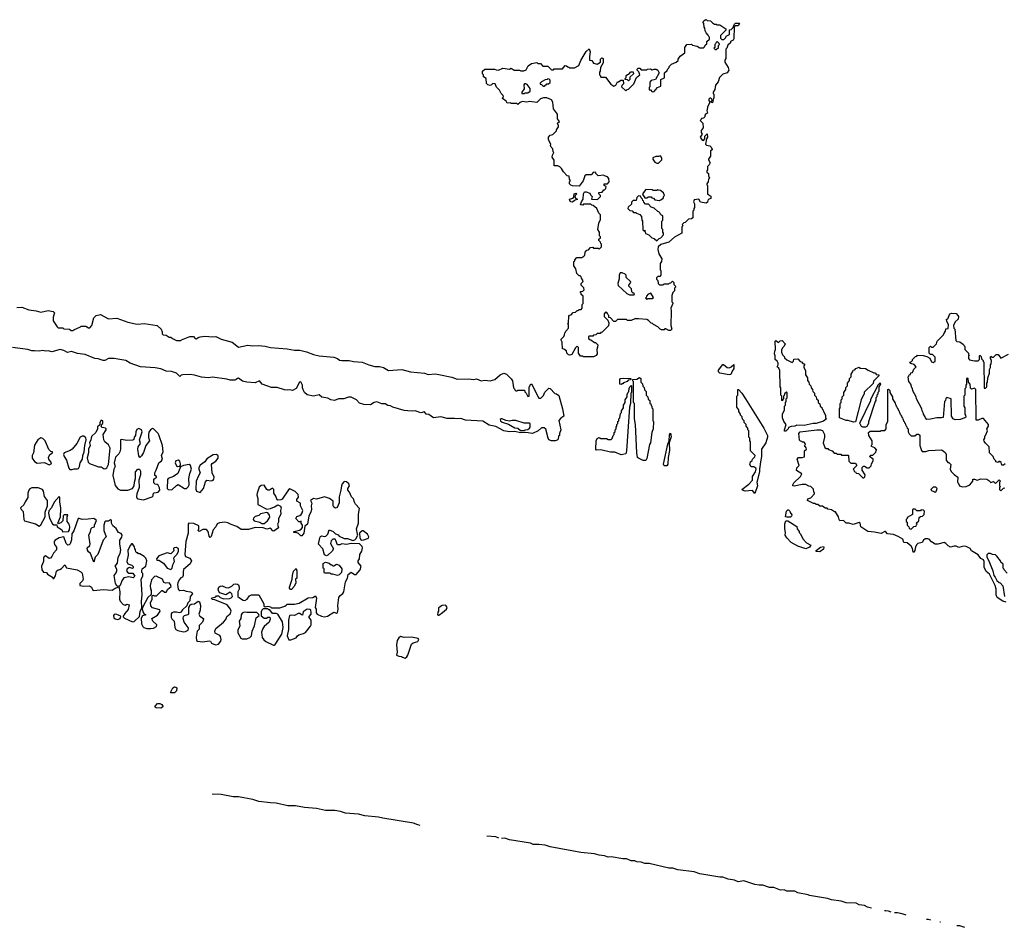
# Model space of a CAD drawing. Extents: x 2106670 to 2323771, y 35271 to 224896.
# Tile 175 of 256: x 2264593 to 2275352, y 58109 to 68028. Entities that reach past the tile are written whole.
import ezdxf

# ---------------------------------------------------------------- set-up
doc = ezdxf.new("R2010")
doc.units = 0

msp = doc.modelspace()

# ---------------------------------------------------------------- linework, layer by layer
at = {"layer": '0CON20XD'}
for points in [[(2270865, 64344), (2270755, 64342), (2270745, 64350), (2270722, 64352), (2270700, 64385), (2270700, 64445), (2270685, 64460), (2270665, 64440), (2270625, 64368), (2270605, 64360), (2270590, 64365), (2270572, 64385), (2270568, 64408), (2270538, 64428), (2270525, 64430), (2270520, 64505), (2270510, 64525), (2270510, 64535), (2270540, 64565), (2270548, 64582), (2270550, 64605), (2270558, 64612), (2270560, 64625), (2270590, 64655), (2270590, 64695), (2270580, 64705), (2270590, 64715), (2270592, 64788), (2270602, 64798), (2270618, 64802), (2270642, 64828), (2270665, 64830), (2270685, 64850), (2270695, 64850), (2270705, 64860), (2270728, 64862), (2270740, 64875), (2270740, 64915), (2270750, 64925), (2270750, 65005), (2270730, 65025), (2270728, 65038), (2270720, 65045), (2270722, 65058), (2270745, 65060), (2270760, 65075), (2270758, 65098), (2270730, 65125), (2270730, 65145), (2270748, 65162), (2270750, 65175), (2270732, 65202), (2270728, 65218), (2270718, 65228), (2270705, 65230), (2270683, 65253), (2270670, 65305), (2270648, 65338), (2270650, 65385), (2270658, 65392), (2270660, 65405), (2270683, 65427), (2270735, 65430), (2270758, 65442), (2270770, 65455), (2270772, 65488), (2270792, 65508), (2270808, 65512), (2270832, 65538), (2270855, 65540), (2270865, 65530), (2270915, 65530), (2270925, 65520), (2270950, 65545), (2270950, 65575), (2270942, 65582), (2270938, 65598), (2270920, 65615), (2270922, 65628), (2270938, 65642), (2270940, 65655), (2270930, 65665), (2270930, 65705), (2270912, 65735), (2270922, 65805), (2270940, 65845), (2270940, 65895), (2270920, 65915), (2270900, 65965), (2270858, 65998), (2270845, 66000), (2270835, 66010), (2270805, 66012), (2270755, 66010), (2270745, 66000), (2270720, 66005), (2270732, 66038), (2270752, 66065), (2270754, 66125), (2270765, 66148), (2270785, 66148), (2270825, 66130), (2270832, 66112), (2270848, 66095), (2270840, 66065), (2270908, 66062), (2270940, 66095), (2270938, 66108), (2270920, 66125), (2270922, 66138), (2270958, 66142), (2270975, 66170), (2270985, 66170), (2270998, 66182), (2271000, 66205), (2270980, 66215), (2270980, 66235), (2271018, 66232), (2271033, 66255), (2271032, 66292), (2271015, 66310), (2270985, 66320), (2270975, 66330), (2270915, 66322), (2270890, 66345), (2270888, 66358), (2270865, 66360), (2270837, 66333), (2270785, 66333), (2270767, 66323), (2270750, 66265), (2270705, 66210), (2270635, 66212), (2270615, 66220), (2270600, 66235), (2270600, 66255), (2270608, 66262), (2270610, 66275), (2270600, 66285), (2270598, 66318), (2270575, 66320), (2270534, 66364), (2270513, 66403), (2270495, 66420), (2270475, 66430), (2270435, 66430), (2270432, 66492), (2270413, 66525), (2270414, 66546), (2270430, 66575), (2270422, 66585), (2270420, 66615), (2270400, 66635), (2270393, 66653), (2270397, 66667), (2270372, 66715), (2270372, 66745), (2270390, 66765), (2270418, 66772), (2270458, 66812), (2270460, 66825), (2270480, 66855), (2270480, 66875), (2270472, 66882), (2270470, 66895), (2270490, 66915), (2270470, 66945), (2270470, 66995), (2270427, 67055), (2270418, 67125), (2270403, 67153), (2270355, 67174), (2270316, 67174), (2270286, 67164), (2270245, 67124), (2270165, 67133), (2270135, 67128), (2270085, 67132), (2270062, 67122), (2270035, 67102), (2270025, 67110), (2269965, 67110), (2269955, 67120), (2269920, 67115), (2269908, 67138), (2269870, 67165), (2269870, 67175), (2269880, 67185), (2269878, 67198), (2269855, 67220), (2269838, 67258), (2269805, 67290), (2269788, 67328), (2269765, 67330), (2269750, 67315), (2269735, 67310), (2269710, 67315), (2269695, 67330), (2269690, 67385), (2269662, 67402), (2269660, 67425), (2269652, 67435), (2269652, 67465), (2269675, 67488), (2269783, 67487), (2269798, 67478), (2269825, 67477), (2269874, 67496), (2269945, 67488), (2269965, 67497), (2269997, 67477), (2270055, 67477), (2270068, 67468), (2270103, 67467), (2270129, 67481), (2270150, 67525), (2270185, 67547), (2270245, 67558), (2270255, 67550), (2270285, 67550), (2270308, 67518), (2270365, 67520), (2270405, 67480), (2270425, 67480), (2270435, 67490), (2270525, 67490), (2270555, 67528), (2270570, 67525), (2270582, 67512), (2270595, 67510), (2270605, 67500), (2270655, 67500), (2270703, 67527), (2270725, 67580), (2270763, 67645), (2270785, 67680), (2270815, 67710), (2270828, 67675), (2270818, 67625), (2270820, 67585), (2270845, 67580), (2270862, 67552), (2270905, 67540), (2270938, 67562), (2270940, 67595), (2270955, 67610), (2270970, 67605), (2270968, 67555), (2270940, 67505), (2270936, 67464), (2270930, 67455), (2270930, 67425), (2270940, 67415), (2270940, 67405), (2270945, 67400), (2270995, 67398), (2271052, 67322), (2271085, 67300), (2271108, 67312), (2271125, 67350), (2271135, 67350), (2271163, 67367), (2271188, 67368), (2271190, 67325), (2271172, 67308), (2271170, 67295), (2271215, 67250), (2271230, 67265), (2271245, 67270), (2271303, 67327), (2271332, 67395), (2271370, 67425), (2271358, 67458), (2271340, 67475), (2271342, 67488), (2271352, 67498), (2271368, 67498), (2271385, 67480), (2271445, 67480), (2271453, 67487), (2271485, 67490), (2271505, 67480), (2271525, 67488), (2271547, 67487), (2271566, 67476), (2271580, 67445), (2271540, 67375), (2271495, 67362), (2271478, 67345), (2271478, 67295), (2271470, 67285), (2271472, 67262), (2271485, 67260), (2271505, 67240), (2271528, 67242), (2271564, 67286), (2271598, 67302), (2271600, 67375), (2271638, 67392), (2271640, 67445), (2271668, 67472), (2271675, 67490), (2271690, 67505), (2271690, 67515), (2271715, 67540), (2271768, 67562), (2271788, 67582), (2271790, 67595), (2271812, 67628), (2271860, 67665), (2271860, 67725), (2271882, 67758), (2271935, 67760), (2271945, 67750), (2271995, 67740), (2272025, 67720), (2272065, 67720), (2272078, 67732), (2272082, 67748), (2272100, 67765), (2272102, 67788), (2272130, 67815), (2272130, 67835), (2272122, 67842), (2272118, 67858), (2272094, 67884), (2272084, 67904), (2272080, 67935), (2272072, 67945), (2272070, 67985), (2272062, 67995), (2272065, 68010), (2272083, 68027), (2272095, 68028), (2272105, 68020), (2272140, 68015), (2272162, 67992), (2272185, 67980), (2272205, 67980), (2272215, 67970), (2272245, 67970), (2272308, 67928), (2272308, 67912), (2272250, 67855), (2272250, 67825), (2272265, 67810), (2272288, 67812), (2272308, 67832), (2272312, 67848), (2272350, 67865), (2272350, 67915), (2272368, 67922), (2272388, 67942), (2272400, 67975), (2272415, 67990), (2272455, 67990), (2272460, 67985), (2272445, 67960), (2272415, 67960), (2272402, 67948), (2272395, 67820), (2272388, 67805), (2272362, 67788), (2272360, 67775), (2272332, 67748), (2272320, 67715), (2272310, 67705), (2272310, 67605), (2272300, 67585), (2272300, 67565), (2272333, 67505), (2272342, 67475), (2272323, 67447), (2272275, 67433), (2272240, 67395), (2272225, 67350), (2272198, 67312), (2272190, 67265), (2272170, 67235), (2272172, 67222), (2272180, 67215), (2272180, 67175), (2272170, 67155), (2272165, 67120), (2272150, 67125), (2272150, 67135), (2272160, 67145), (2272158, 67158), (2272145, 67170), (2272135, 67170), (2272125, 67160), (2272122, 67145), (2272130, 67135), (2272130, 67115), (2272108, 67075), (2272107, 67043), (2272100, 67035), (2272110, 67005), (2272092, 66998), (2272080, 66985), (2272080, 66965), (2272065, 66952), (2272042, 66948), (2272040, 66935), (2272030, 66925), (2272058, 66895), (2272060, 66845), (2272040, 66815), (2272040, 66795), (2272050, 66775), (2272028, 66745), (2272050, 66710), (2272065, 66708), (2272080, 66725), (2272080, 66755), (2272105, 66780), (2272110, 66745), (2272098, 66725), (2272088, 66668), (2272098, 66658), (2272135, 66650), (2272150, 66635), (2272152, 66622)], [(2272205, 67700), (2272228, 67722), (2272230, 67745), (2272240, 67755), (2272238, 67768), (2272215, 67790), (2272202, 67778), (2272198, 67762), (2272190, 67755), (2272190, 67725), (2272180, 67715), (2272192, 67702), (2272205, 67700)], [(2271245, 67360), (2271235, 67370), (2271210, 67375), (2271210, 67385), (2271220, 67395), (2271222, 67418), (2271235, 67430), (2271248, 67432), (2271272, 67458), (2271298, 67458), (2271300, 67435), (2271262, 67398), (2271260, 67375), (2271245, 67360)], [(2270325, 67300), (2270355, 67328), (2270372, 67328), (2270388, 67342), (2270390, 67365), (2270378, 67378), (2270365, 67380), (2270357, 67373), (2270335, 67370), (2270295, 67350), (2270280, 67335), (2270282, 67322), (2270295, 67320), (2270315, 67300), (2270325, 67300)], [(2270105, 67220), (2270115, 67228), (2270145, 67228), (2270172, 67248), (2270170, 67275), (2270140, 67320), (2270125, 67328), (2270110, 67325), (2270102, 67315), (2270107, 67273), (2270080, 67235), (2270082, 67222), (2270105, 67220)], [(2272152, 66622), (2272160, 66615), (2272160, 66605), (2272140, 66595), (2272140, 66535), (2272120, 66505), (2272120, 66495), (2272138, 66465), (2272128, 66442), (2272110, 66425), (2272108, 66385), (2272100, 66375), (2272102, 66362), (2272120, 66345), (2272120, 66315), (2272130, 66305), (2272128, 66292), (2272120, 66285), (2272118, 66255), (2272100, 66235), (2272102, 66222), (2272110, 66215), (2272110, 66125), (2272122, 66112), (2272145, 66100), (2272146, 66074), (2272118, 66062), (2272110, 66035), (2272094, 66024), (2272032, 66032), (2272016, 66066), (2271965, 66060), (2271956, 66036), (2271968, 66015), (2271968, 65975), (2271960, 65965), (2271960, 65945), (2271950, 65935), (2271947, 65863), (2271935, 65850), (2271902, 65848), (2271865, 65810), (2271852, 65808), (2271832, 65788), (2271840, 65775), (2271830, 65765), (2271830, 65695), (2271748, 65652), (2271685, 65598), (2271598, 65572), (2271570, 65545), (2271568, 65515), (2271578, 65468), (2271610, 65415), (2271608, 65385), (2271590, 65365), (2271590, 65295), (2271600, 65285), (2271600, 65235), (2271588, 65222), (2271565, 65220), (2271550, 65205), (2271552, 65192), (2271567, 65177), (2271570, 65145), (2271585, 65130), (2271625, 65130), (2271635, 65140), (2271685, 65140), (2271695, 65150), (2271708, 65152), (2271725, 65170), (2271740, 65155), (2271742, 65132), (2271760, 65115), (2271760, 65105), (2271750, 65095), (2271750, 65065), (2271732, 65048), (2271720, 65015), (2271720, 64945), (2271730, 64935), (2271730, 64925), (2271708, 64875), (2271712, 64845), (2271708, 64685), (2271720, 64645), (2271705, 64630), (2271685, 64632), (2271655, 64650), (2271642, 64648), (2271635, 64640), (2271605, 64640), (2271590, 64645), (2271565, 64670), (2271520, 64695), (2271508, 64708), (2271495, 64710), (2271465, 64740), (2271445, 64750), (2271355, 64760), (2271315, 64760), (2271275, 64742), (2271235, 64742), (2271225, 64750), (2271125, 64750), (2271105, 64730), (2271085, 64730), (2271048, 64768), (2271032, 64772), (2271030, 64795), (2271022, 64802), (2271018, 64818), (2271008, 64828), (2270995, 64830), (2270980, 64815), (2270980, 64785), (2271020, 64745), (2271030, 64715), (2271028, 64682), (2270958, 64612), (2270942, 64608), (2270935, 64600), (2270905, 64600), (2270888, 64582), (2270865, 64580), (2270855, 64570), (2270815, 64570), (2270810, 64565), (2270810, 64545), (2270822, 64532), (2270835, 64530), (2270875, 64500), (2270885, 64500), (2270910, 64475), (2270908, 64448), (2270898, 64425), (2270902, 64375), (2270893, 64357), (2270865, 64344)], [(2271575, 66460), (2271610, 66495), (2271610, 66515), (2271595, 66540), (2271575, 66532), (2271545, 66532), (2271512, 66518), (2271510, 66505), (2271532, 66472), (2271555, 66460), (2271575, 66460)], [(2271585, 66050), (2271595, 66060), (2271608, 66062), (2271628, 66082), (2271630, 66095), (2271640, 66105), (2271630, 66135), (2271595, 66160), (2271573, 66163), (2271565, 66170), (2271555, 66162), (2271515, 66162), (2271505, 66170), (2271435, 66172), (2271400, 66125), (2271402, 66112), (2271425, 66080), (2271445, 66080), (2271465, 66090), (2271495, 66090), (2271502, 66082), (2271518, 66078), (2271535, 66060), (2271585, 66050)], [(2270635, 66032), (2270617, 66037), (2270605, 66050), (2270602, 66065), (2270642, 66078), (2270650, 66095), (2270652, 66125), (2270675, 66130), (2270680, 66125), (2270662, 66108), (2270658, 66088), (2270672, 66072), (2270690, 66065), (2270655, 66050), (2270635, 66032)], [(2271555, 65610), (2271582, 65638), (2271598, 65642), (2271630, 65675), (2271630, 65695), (2271620, 65705), (2271620, 65735), (2271610, 65745), (2271610, 65825), (2271620, 65835), (2271620, 65885), (2271605, 65890), (2271590, 65905), (2271588, 65918), (2271578, 65928), (2271565, 65930), (2271528, 65968), (2271495, 65980), (2271465, 66010), (2271432, 66012), (2271412, 66032), (2271408, 66048), (2271402, 66052), (2271398, 66068), (2271385, 66080), (2271378, 66098), (2271355, 66102), (2271338, 66085), (2271328, 66052), (2271295, 66050), (2271280, 66035), (2271278, 66012), (2271242, 65978), (2271240, 65965), (2271262, 65942), (2271285, 65940), (2271302, 65922), (2271325, 65920), (2271332, 65912), (2271368, 65898), (2271388, 65878), (2271390, 65835), (2271400, 65825), (2271402, 65732), (2271415, 65720), (2271428, 65728), (2271420, 65715), (2271428, 65708), (2271432, 65692), (2271468, 65678), (2271502, 65642), (2271528, 65638), (2271555, 65610)], [(2271305, 65020), (2271310, 65025), (2271308, 65038), (2271295, 65040), (2271282, 65052), (2271278, 65088), (2271250, 65115), (2271250, 65125), (2271270, 65155), (2271268, 65168), (2271222, 65212), (2271220, 65235), (2271208, 65248), (2271175, 65260), (2271155, 65260), (2271144, 65236), (2271144, 65196), (2271130, 65145), (2271132, 65122), (2271226, 65036), (2271255, 65020), (2271305, 65020)], [(2271445, 64970), (2271455, 64980), (2271505, 64980), (2271518, 64992), (2271488, 65038), (2271462, 65028), (2271442, 65008), (2271438, 64992), (2271430, 64985), (2271445, 64970)], [(2264563, 64883), (2264618, 64885), (2264695, 64856)], [(2264695, 64856), (2264775, 64845), (2264825, 64830), (2264905, 64848), (2264959, 64839), (2264974, 64825), (2264960, 64775), (2264958, 64738), (2265002, 64672), (2265015, 64660), (2265065, 64660), (2265075, 64650), (2265137, 64647), (2265155, 64630), (2265175, 64630), (2265185, 64640), (2265258, 64672), (2265265, 64680), (2265315, 64680), (2265345, 64660), (2265358, 64662), (2265380, 64685), (2265405, 64768), (2265429, 64795), (2265475, 64805), (2265565, 64760), (2265655, 64766), (2265775, 64723), (2265858, 64705), (2265885, 64700), (2265955, 64706), (2266095, 64686), (2266139, 64645), (2266150, 64615), (2266150, 64595), (2266162, 64582), (2266195, 64580), (2266225, 64560), (2266245, 64560), (2266262, 64542), (2266278, 64538), (2266305, 64520), (2266355, 64520), (2266362, 64528), (2266415, 64550), (2266454, 64566), (2266494, 64566), (2266512, 64542), (2266525, 64540), (2266544, 64556), (2266565, 64563), (2266615, 64570), (2266705, 64561), (2266735, 64566), (2266795, 64536), (2266915, 64504), (2266985, 64450), (2267085, 64471), (2267136, 64464), (2267204, 64466), (2267275, 64460), (2267335, 64446), (2267515, 64432), (2267595, 64416), (2267655, 64416), (2267728, 64398), (2267805, 64368), (2267866, 64356), (2268025, 64341), (2268066, 64326), (2268088, 64308), (2268115, 64302), (2268195, 64304), (2268241, 64291), (2268335, 64286), (2268407, 64257), (2268475, 64238), (2268525, 64239), (2268567, 64225), (2268624, 64194), (2268770, 64205), (2268865, 64179), (2269015, 64164), (2269055, 64151), (2269135, 64156), (2269175, 64150), (2269315, 64120), (2269375, 64099), (2269497, 64103), (2269554, 64096), (2269585, 64104), (2269635, 64082), (2269675, 64088), (2269735, 64082), (2269784, 64096), (2269842, 64145), (2269885, 64163), (2269914, 64154), (2269964, 64104), (2269978, 64082), (2269990, 64005), (2270000, 63995), (2270002, 63982), (2270015, 63970), (2270028, 63972), (2270035, 63980), (2270108, 63978), (2270112, 63962), (2270128, 63948), (2270145, 63910), (2270160, 63915), (2270160, 64015), (2270168, 64022), (2270172, 64038), (2270185, 64050), (2270265, 63890), (2270288, 63892), (2270318, 63922), (2270332, 63958), (2270375, 64000), (2270388, 63998), (2270442, 63942), (2270458, 63938), (2270485, 63920), (2270526, 63775), (2270538, 63695), (2270505, 63674), (2270484, 63646), (2270508, 63545), (2270490, 63505), (2270490, 63485), (2270480, 63475), (2270478, 63442), (2270468, 63432), (2270445, 63424)], [(2275345, 63160), (2275325, 63160), (2275318, 63188), (2275305, 63200), (2275292, 63198), (2275285, 63190), (2275260, 63195), (2275258, 63208), (2275240, 63225), (2275230, 63255), (2275190, 63295), (2275188, 63358), (2275145, 63400), (2275133, 63423), (2275130, 63435), (2275140, 63455), (2275140, 63475), (2275148, 63482), (2275170, 63535), (2275162, 63555), (2275180, 63585), (2275180, 63605), (2275125, 63670), (2275105, 63670), (2275065, 63653), (2275043, 63653), (2275040, 63985), (2275025, 64000), (2274995, 63990), (2274982, 64002), (2274980, 64045), (2274960, 64065), (2274958, 64108), (2274945, 64110), (2274940, 64105), (2274940, 64045), (2274930, 64035), (2274930, 64005), (2274920, 63995), (2274920, 63925), (2274910, 63915), (2274910, 63805), (2274920, 63785), (2274920, 63715), (2274927, 63707), (2274930, 63685), (2274920, 63675), (2274870, 63660), (2274815, 63656), (2274794, 63664), (2274774, 63695), (2274770, 63885), (2274725, 63900), (2274712, 63888), (2274710, 63865), (2274700, 63855), (2274685, 63682), (2274665, 63677), (2274615, 63678), (2274545, 63661), (2274505, 63660), (2274490, 63675), (2274488, 63688), (2274470, 63715), (2274470, 63725), (2274453, 63753), (2274450, 63775), (2274393, 63883), (2274390, 63905), (2274353, 63973), (2274348, 63998), (2274340, 64005), (2274330, 64045), (2274310, 64075), (2274300, 64125), (2274308, 64132), (2274312, 64148), (2274328, 64152), (2274332, 64168), (2274348, 64172), (2274362, 64208), (2274390, 64235), (2274368, 64258), (2274332, 64272), (2274320, 64285), (2274338, 64292), (2274348, 64302), (2274350, 64315), (2274382, 64348), (2274398, 64352), (2274405, 64360), (2274465, 64358), (2274507, 64347), (2274537, 64327), (2274555, 64290), (2274575, 64280), (2274585, 64290), (2274598, 64292), (2274598, 64338), (2274568, 64368), (2274545, 64370), (2274530, 64385), (2274530, 64445), (2274545, 64460), (2274555, 64450), (2274575, 64450), (2274588, 64462), (2274610, 64485), (2274620, 64515), (2274688, 64582), (2274690, 64595), (2274710, 64625), (2274712, 64648), (2274738, 64652), (2274743, 64695), (2274725, 64730), (2274722, 64755), (2274735, 64760), (2274757, 64813), (2274775, 64821), (2274825, 64818), (2274846, 64796), (2274850, 64785), (2274848, 64755), (2274817, 64725), (2274798, 64685), (2274800, 64655), (2274810, 64645), (2274822, 64522), (2274835, 64510), (2274868, 64508), (2274908, 64478), (2274912, 64462), (2274920, 64455), (2274922, 64422), (2274960, 64385), (2274962, 64372), (2274970, 64365), (2274960, 64355), (2274960, 64325), (2274972, 64312), (2275025, 64300), (2275065, 64300), (2275080, 64315), (2275080, 64355), (2275085, 64360), (2275098, 64348), (2275102, 64322), (2275120, 64305), (2275122, 64292), (2275130, 64285), (2275132, 64002), (2275145, 64000), (2275160, 64015), (2275160, 64055), (2275170, 64065), (2275172, 64115), (2275190, 64165), (2275190, 64205), (2275200, 64225), (2275203, 64257), (2275210, 64265), (2275212, 64295), (2275210, 64315), (2275200, 64325), (2275200, 64345), (2275205, 64350), (2275215, 64340), (2275235, 64340), (2275262, 64368), (2275285, 64370), (2275315, 64330), (2275398, 64372)], [(2272952, 63532), (2272950, 63545), (2272970, 63605), (2272943, 63635), (2272930, 63675), (2272930, 63715), (2272950, 63765), (2272950, 63805), (2272960, 63815), (2272962, 63845), (2272970, 63855), (2272970, 63885), (2272980, 63895), (2272980, 63955), (2272972, 63958), (2272952, 63938), (2272948, 63922), (2272940, 63915), (2272940, 63885), (2272932, 63878), (2272928, 63862), (2272920, 63865), (2272920, 63915), (2272912, 63925), (2272910, 64005), (2272903, 64015), (2272900, 64195), (2272888, 64218), (2272870, 64235), (2272880, 64255), (2272880, 64275), (2272870, 64295), (2272850, 64315), (2272850, 64355), (2272842, 64375), (2272843, 64405), (2272852, 64425), (2272850, 64515), (2272855, 64520), (2272885, 64500), (2272902, 64518), (2272925, 64520), (2272957, 64487), (2272945, 64460), (2272928, 64442), (2272918, 64415), (2272918, 64395), (2272930, 64365), (2272950, 64345), (2272952, 64332), (2272975, 64310), (2273035, 64280), (2273050, 64295), (2273052, 64318), (2273095, 64320), (2273122, 64292), (2273135, 64290), (2273152, 64272), (2273168, 64268), (2273170, 64255), (2273160, 64245), (2273160, 64225), (2273180, 64195), (2273180, 64145), (2273200, 64115), (2273200, 64085), (2273218, 64068), (2273220, 64045), (2273238, 64028), (2273240, 64005), (2273258, 63988), (2273260, 63965), (2273278, 63948), (2273280, 63925), (2273298, 63908), (2273300, 63885), (2273318, 63868), (2273320, 63845), (2273338, 63828), (2273340, 63805), (2273358, 63788), (2273362, 63772), (2273368, 63768), (2273372, 63752), (2273400, 63705), (2273400, 63675), (2273410, 63665), (2273375, 63640), (2273296, 63614), (2273265, 63613), (2273164, 63594), (2273085, 63597), (2273064, 63584), (2273025, 63582), (2272995, 63570), (2272990, 63555), (2272965, 63532), (2272952, 63532)], [(2270445, 63424), (2270404, 63424), (2270377, 63437), (2270368, 63455), (2270344, 63554), (2270325, 63569), (2270294, 63566), (2270259, 63535), (2270196, 63504), (2270125, 63518), (2270066, 63514), (2270005, 63526), (2269940, 63525), (2269885, 63534), (2269795, 63582), (2269725, 63596), (2269655, 63642), (2269465, 63650), (2269415, 63668), (2269375, 63665), (2269345, 63671), (2269265, 63671), (2269195, 63689), (2269115, 63677), (2269065, 63712), (2269035, 63717), (2269015, 63743), (2268975, 63732), (2268915, 63753), (2268885, 63749), (2268835, 63755), (2268796, 63756), (2268671, 63795), (2268645, 63808), (2268615, 63812), (2268588, 63828), (2268550, 63830), (2268495, 63851), (2268467, 63845), (2268425, 63820), (2268355, 63822), (2268305, 63837), (2268272, 63872), (2268215, 63904), (2268185, 63904), (2268135, 63884), (2268077, 63883), (2268035, 63867), (2267994, 63875), (2267962, 63892), (2267895, 63904), (2267865, 63927), (2267805, 63912), (2267735, 63927), (2267704, 63955), (2267694, 63975), (2267684, 64004), (2267682, 64035), (2267665, 64070), (2267650, 64065), (2267613, 63997), (2267575, 63974), (2267545, 63984), (2267515, 63980), (2267486, 63984), (2267405, 64009), (2267345, 64007), (2267242, 64045), (2267215, 64080), (2267165, 64059), (2267075, 64068), (2267029, 64079), (2266985, 64110), (2266972, 64108), (2266960, 64095), (2266945, 64090), (2266895, 64088), (2266855, 64100), (2266699, 64121), (2266654, 64114), (2266580, 64120), (2266505, 64144), (2266455, 64149), (2266375, 64148), (2266358, 64142), (2266345, 64127), (2266305, 64163), (2266253, 64183), (2266195, 64188), (2266135, 64212), (2266074, 64224), (2265912, 64235), (2265799, 64275), (2265754, 64304), (2265667, 64317), (2265625, 64326), (2265565, 64325), (2265525, 64305), (2265505, 64302), (2265451, 64321), (2265415, 64326), (2265307, 64367), (2265225, 64380), (2265161, 64401), (2265115, 64392), (2265075, 64413), (2265035, 64423), (2264945, 64398), (2264905, 64409), (2264875, 64404), (2264845, 64414), (2264805, 64404), (2264755, 64410), (2264725, 64408), (2264684, 64424), (2264515, 64444)], [(2272345, 64146), (2272244, 64164), (2272230, 64180), (2272231, 64199), (2272275, 64260), (2272285, 64260), (2272325, 64226), (2272345, 64224), (2272367, 64233), (2272395, 64260), (2272396, 64215), (2272377, 64185), (2272365, 64150), (2272345, 64146)], [(2273705, 63629), (2273645, 63648), (2273625, 63647), (2273550, 63675), (2273550, 63775), (2273560, 63785), (2273560, 63835), (2273570, 63845), (2273570, 63875), (2273580, 63885), (2273580, 63905), (2273600, 63925), (2273600, 63955), (2273620, 63985), (2273622, 64008), (2273640, 64025), (2273640, 64055), (2273660, 64085), (2273662, 64108), (2273680, 64125), (2273680, 64155), (2273698, 64182), (2273702, 64198), (2273718, 64202), (2273730, 64215), (2273765, 64230), (2273775, 64220), (2273835, 64217), (2273866, 64196), (2273925, 64170), (2273945, 64168), (2273952, 64152), (2273980, 64145), (2273980, 64135), (2273922, 64078), (2273918, 64052), (2273822, 63958), (2273820, 63935), (2273812, 63928), (2273788, 63872), (2273725, 63634), (2273705, 63629)], [(2271165, 63271), (2271095, 63301), (2271050, 63300), (2270945, 63326), (2270895, 63324), (2270889, 63335), (2270894, 63425), (2270905, 63450), (2270925, 63460), (2270945, 63450), (2271005, 63450), (2271025, 63440), (2271055, 63440), (2271068, 63452), (2271080, 63485), (2271090, 63495), (2271090, 63515), (2271100, 63525), (2271100, 63545), (2271110, 63555), (2271110, 63575), (2271120, 63585), (2271120, 63605), (2271130, 63615), (2271130, 63635), (2271140, 63645), (2271140, 63665), (2271150, 63675), (2271160, 63725), (2271170, 63735), (2271170, 63755), (2271190, 63785), (2271190, 63815), (2271210, 63845), (2271210, 63875), (2271230, 63905), (2271232, 63932), (2271242, 63958), (2271250, 63965), (2271253, 63997), (2271260, 64015), (2271275, 64030), (2271280, 64025), (2271280, 63955), (2271270, 63945), (2271268, 63835), (2271258, 63795), (2271223, 63317), (2271218, 63285), (2271185, 63275), (2271165, 63271)], [(2271165, 64040), (2271150, 64045), (2271150, 64095), (2271160, 64105), (2271195, 64111), (2271270, 64105), (2271268, 64092), (2271242, 64088), (2271230, 64075), (2271192, 64058), (2271185, 64050), (2271172, 64048), (2271165, 64040)], [(2271405, 63211), (2271354, 63235), (2271344, 63245), (2271337, 63295), (2271322, 63605), (2271313, 63665), (2271310, 63835), (2271302, 63845), (2271300, 63895), (2271300, 64075), (2271292, 64082), (2271290, 64095), (2271335, 64100), (2271365, 64118), (2271380, 64105), (2271380, 64065), (2271398, 64048), (2271402, 64022), (2271418, 64008), (2271422, 63982), (2271440, 63965), (2271440, 63925), (2271458, 63908), (2271462, 63882), (2271480, 63865), (2271480, 63835), (2271488, 63828), (2271492, 63812), (2271500, 63805), (2271500, 63785), (2271510, 63775), (2271510, 63645), (2271520, 63635), (2271517, 63557), (2271500, 63515), (2271486, 63405), (2271476, 63384), (2271445, 63232), (2271435, 63212), (2271405, 63211)], [(2273835, 63573), (2273806, 63576), (2273793, 63583), (2273775, 63620), (2273892, 63865), (2273895, 63880), (2273970, 64025), (2273970, 64035), (2273995, 64060), (2274000, 64045), (2273980, 64015), (2273980, 63965), (2273970, 63955), (2273970, 63935), (2273960, 63925), (2273960, 63905), (2273950, 63895), (2273950, 63865), (2273940, 63855), (2273868, 63632), (2273867, 63613), (2273849, 63581), (2273835, 63573)], [(2272625, 62850), (2272602, 62882), (2272520, 62875), (2272492, 62885), (2272484, 62895), (2272559, 62951), (2272600, 62995), (2272602, 63035), (2272633, 63087), (2272642, 63115), (2272638, 63128), (2272615, 63140), (2272585, 63140), (2272570, 63165), (2272580, 63195), (2272598, 63212), (2272600, 63225), (2272628, 63252), (2272630, 63265), (2272580, 63315), (2272580, 63415), (2272570, 63425), (2272570, 63455), (2272560, 63465), (2272560, 63535), (2272550, 63545), (2272550, 63565), (2272530, 63585), (2272530, 63605), (2272510, 63625), (2272510, 63645), (2272493, 63663), (2272488, 63688), (2272470, 63705), (2272468, 63718), (2272450, 63745), (2272450, 63765), (2272430, 63795), (2272430, 63915), (2272440, 63925), (2272440, 63985), (2272448, 63988), (2272485, 63948), (2272526, 63885), (2272724, 63565), (2272766, 63485), (2272766, 63465), (2272746, 63405), (2272698, 63335), (2272698, 63255), (2272684, 63174), (2272682, 63135), (2272676, 63124), (2272679, 63085), (2272647, 62975), (2272654, 62935), (2272625, 62850)], [(2275372, 61662), (2275335, 61674), (2275274, 61715), (2275264, 61744), (2275263, 61805), (2275253, 61845), (2275189, 61969), (2275155, 61999), (2275131, 62045), (2275132, 62105), (2275124, 62124), (2275095, 62138), (2275068, 62178), (2274993, 62225), (2274978, 62248), (2274935, 62270), (2274906, 62274), (2274855, 62260), (2274825, 62274), (2274806, 62274), (2274765, 62264), (2274739, 62279), (2274714, 62304), (2274695, 62313), (2274625, 62295), (2274595, 62296), (2274555, 62320), (2274531, 62351), (2274515, 62356), (2274487, 62353), (2274469, 62341), (2274455, 62315), (2274407, 62303), (2274396, 62294), (2274382, 62268), (2274375, 62228), (2274365, 62208), (2274358, 62208), (2274349, 62249), (2274335, 62275), (2274289, 62309), (2274256, 62315), (2274242, 62352), (2274191, 62381), (2274143, 62403), (2274075, 62410), (2274055, 62434), (2274045, 62434), (2274005, 62412), (2273935, 62429), (2273862, 62435), (2273786, 62485), (2273777, 62525), (2273765, 62534), (2273700, 62510), (2273655, 62524), (2273625, 62526), (2273595, 62554), (2273555, 62551), (2273546, 62565), (2273542, 62595), (2273508, 62648), (2273495, 62650), (2273465, 62670), (2273425, 62680), (2273415, 62690), (2273395, 62690), (2273365, 62710), (2273335, 62712), (2273315, 62730), (2273295, 62730), (2273285, 62740), (2273268, 62742), (2273200, 62775), (2273205, 62790), (2273238, 62802), (2273280, 62845), (2273278, 62858), (2273270, 62865), (2273268, 62898), (2273238, 62928), (2273215, 62930), (2273185, 62950), (2273145, 62950), (2273055, 62930), (2273040, 62935), (2273040, 62945), (2273053, 62965), (2273124, 63036), (2273140, 63065), (2273083, 63103), (2273085, 63130), (2273110, 63155), (2273088, 63225), (2273105, 63242), (2273145, 63242), (2273168, 63252), (2273170, 63315), (2273190, 63335), (2273188, 63348), (2273170, 63375), (2273180, 63385), (2273178, 63398), (2273165, 63410), (2273145, 63410), (2273138, 63418), (2273125, 63420), (2273115, 63432), (2273106, 63504), (2273120, 63525), (2273305, 63547), (2273345, 63547), (2273365, 63538), (2273388, 63495), (2273388, 63465), (2273372, 63405), (2273392, 63352), (2273405, 63340), (2273425, 63340), (2273432, 63332), (2273470, 63315), (2273492, 63292), (2273515, 63290), (2273525, 63280), (2273565, 63280), (2273575, 63270), (2273645, 63270), (2273650, 63265), (2273652, 63202), (2273675, 63180), (2273725, 63180), (2273740, 63155), (2273700, 63115), (2273708, 63108), (2273712, 63092), (2273728, 63088), (2273732, 63072), (2273758, 63068), (2273805, 63020), (2273818, 63022), (2273828, 63032), (2273830, 63055), (2273800, 63105), (2273800, 63135), (2273812, 63148), (2273825, 63150), (2273855, 63130), (2273875, 63130), (2273898, 63152), (2273900, 63175), (2273920, 63205), (2273920, 63225), (2273880, 63255), (2273892, 63268), (2273915, 63270), (2273930, 63285), (2273948, 63302), (2273952, 63318), (2273960, 63325), (2273938, 63348), (2273900, 63365), (2273902, 63378), (2273910, 63385), (2273910, 63425), (2273873, 63483), (2273870, 63515), (2273885, 63530), (2273995, 63530), (2274005, 63540), (2274045, 63540), (2274060, 63555), (2274060, 63605), (2274080, 63635), (2274080, 63985), (2274085, 63990), (2274100, 63975), (2274100, 63955), (2274130, 63905), (2274130, 63885), (2274158, 63838), (2274162, 63822), (2274168, 63818), (2274172, 63802), (2274178, 63798), (2274182, 63782), (2274188, 63778), (2274192, 63762), (2274198, 63758), (2274202, 63742), (2274208, 63738), (2274212, 63722), (2274218, 63718), (2274222, 63702), (2274228, 63698), (2274232, 63682), (2274238, 63678), (2274242, 63662), (2274248, 63658), (2274252, 63642), (2274258, 63638), (2274262, 63622), (2274268, 63618), (2274272, 63602), (2274278, 63598), (2274282, 63582), (2274288, 63578), (2274292, 63562), (2274300, 63555), (2274300, 63525), (2274312, 63502), (2274335, 63480), (2274375, 63480), (2274395, 63500), (2274415, 63500), (2274428, 63488), (2274430, 63375), (2274448, 63318), (2274455, 63310), (2274495, 63308), (2274529, 63321), (2274665, 63326), (2274685, 63317), (2274708, 63295), (2274718, 63275), (2274718, 63215), (2274735, 63190), (2274745, 63190), (2274767, 63167), (2274760, 63115), (2274772, 63092), (2274805, 63058), (2274845, 63030), (2274840, 62975), (2274848, 62968), (2274862, 62932), (2274897, 62923), (2274935, 62927), (2274975, 62946), (2274993, 62965), (2275008, 62985), (2275010, 63005), (2275025, 63008), (2275055, 62997), (2275095, 63009), (2275160, 63005), (2275183, 62993), (2275205, 62970), (2275235, 62980), (2275255, 62960), (2275295, 63000), (2275310, 62985), (2275300, 62975), (2275300, 62935), (2275310, 62925), (2275300, 62915)], [(2265515, 63120), (2265535, 63122), (2265545, 63130), (2265562, 63165), (2265581, 63345), (2265565, 63380), (2265523, 63415), (2265513, 63435), (2265507, 63495), (2265538, 63545), (2265538, 63555), (2265532, 63562), (2265495, 63570), (2265482, 63582), (2265492, 63608), (2265500, 63615), (2265500, 63645), (2265485, 63650), (2265470, 63625), (2265468, 63602), (2265443, 63577), (2265443, 63555), (2265426, 63515), (2265377, 63473), (2265369, 63435), (2265356, 63405), (2265362, 63375), (2265344, 63335), (2265344, 63295), (2265330, 63240), (2265342, 63192), (2265356, 63176), (2265453, 63143), (2265485, 63140), (2265515, 63120)], [(2270105, 63540), (2270115, 63547), (2270145, 63550), (2270165, 63562), (2270173, 63575), (2270170, 63615), (2270165, 63620), (2270105, 63620), (2270015, 63648), (2269975, 63648), (2269945, 63640), (2269905, 63648), (2269865, 63664), (2269854, 63666), (2269845, 63660), (2269846, 63645), (2269865, 63629), (2269935, 63608), (2270005, 63568), (2270035, 63562), (2270065, 63540), (2270105, 63540)], [(2265945, 62782), (2266040, 62815), (2266050, 62825), (2266052, 62848), (2266063, 62857), (2266105, 62866), (2266126, 62885), (2266122, 62912), (2266105, 62940), (2266095, 62950), (2266072, 62952), (2266060, 62965), (2266060, 63005), (2266072, 63018), (2266090, 63025), (2266090, 63035), (2266070, 63045), (2266070, 63075), (2266086, 63105), (2266114, 63186), (2266143, 63205), (2266154, 63225), (2266143, 63265), (2266161, 63305), (2266154, 63375), (2266112, 63492), (2266105, 63507), (2266055, 63557), (2266045, 63559), (2266024, 63545), (2266005, 63520), (2265999, 63495), (2266000, 63460), (2266011, 63425), (2265972, 63375), (2265945, 63297), (2265925, 63260), (2265905, 63242), (2265895, 63260), (2265883, 63335), (2265889, 63361), (2265913, 63395), (2265903, 63435), (2265932, 63522), (2265926, 63546), (2265895, 63560), (2265875, 63551), (2265861, 63525), (2265858, 63485), (2265843, 63465), (2265839, 63441), (2265829, 63431), (2265765, 63430), (2265705, 63440), (2265695, 63438), (2265694, 63424), (2265696, 63335), (2265689, 63305), (2265678, 63285), (2265642, 63248), (2265626, 63185), (2265635, 63145), (2265623, 63115), (2265612, 63045), (2265638, 62938), (2265665, 62900), (2265695, 62887), (2265775, 62886), (2265825, 62906), (2265846, 62935), (2265848, 62975), (2265860, 63015), (2265859, 63085), (2265885, 63117), (2265904, 63114), (2265914, 63095), (2265914, 63055), (2265897, 62995), (2265900, 62915), (2265873, 62845), (2265871, 62815), (2265876, 62796), (2265885, 62790), (2265945, 62782)], [(2271665, 63152), (2271635, 63154), (2271630, 63170), (2271675, 63390), (2271690, 63425), (2271695, 63490), (2271705, 63510), (2271711, 63469), (2271690, 63405), (2271695, 63320), (2271678, 63245), (2271675, 63172), (2271665, 63152)], [(2264915, 63162), (2264937, 63173), (2264942, 63185), (2264913, 63225), (2264908, 63245), (2264923, 63277), (2264950, 63295), (2264950, 63305), (2264935, 63310), (2264912, 63332), (2264870, 63425), (2264845, 63450), (2264825, 63458), (2264793, 63435), (2264755, 63378), (2264746, 63295), (2264729, 63265), (2264729, 63235), (2264755, 63198), (2264785, 63180), (2264865, 63188), (2264915, 63162)], [(2265165, 63112), (2265189, 63121), (2265225, 63119), (2265235, 63124), (2265246, 63145), (2265254, 63185), (2265278, 63225), (2265282, 63265), (2265298, 63305), (2265304, 63375), (2265319, 63435), (2265315, 63457), (2265295, 63476), (2265275, 63476), (2265254, 63466), (2265218, 63395), (2265166, 63334), (2265145, 63320), (2265080, 63295), (2265073, 63277), (2265078, 63255), (2265103, 63215), (2265130, 63125), (2265143, 63113), (2265165, 63112)], [(2266565, 62860), (2266603, 62905), (2266624, 62976), (2266640, 62995), (2266685, 62988), (2266706, 62994), (2266714, 63005), (2266718, 63028), (2266698, 63075), (2266690, 63165), (2266695, 63178), (2266738, 63202), (2266763, 63237), (2266762, 63262), (2266745, 63277), (2266707, 63273), (2266640, 63230), (2266615, 63196), (2266565, 63158), (2266550, 63135), (2266549, 63115), (2266566, 63075), (2266546, 63044), (2266520, 62985), (2266517, 62897), (2266527, 62877), (2266565, 62860)], [(2266255, 62890), (2266305, 62938), (2266325, 62948), (2266395, 62904), (2266415, 62904), (2266435, 62924), (2266444, 62946), (2266441, 63015), (2266452, 63068), (2266471, 63115), (2266458, 63155), (2266446, 63166), (2266384, 63156), (2266350, 63140), (2266323, 63067), (2266274, 63036), (2266214, 63015), (2266208, 63002), (2266204, 62905), (2266215, 62894), (2266255, 62890)], [(2266316, 63146), (2266345, 63150), (2266352, 63158), (2266352, 63175), (2266344, 63204), (2266325, 63214), (2266301, 63205), (2266292, 63185), (2266305, 63152), (2266316, 63146)], [(2275360, 63175), (2275345, 63160)], [(2266737, 61197), (2266765, 61204), (2266791, 61235), (2266796, 61255), (2266788, 61288), (2266779, 61299), (2266728, 61325), (2266727, 61345), (2266737, 61375), (2266821, 61445), (2266845, 61473), (2266858, 61505), (2266894, 61536), (2266903, 61565), (2266896, 61586), (2266862, 61632), (2266727, 61687), (2266695, 61690), (2266690, 61705), (2266735, 61720), (2266745, 61730), (2266765, 61730), (2266785, 61712), (2266825, 61697), (2266885, 61701), (2266905, 61708), (2266918, 61725), (2266912, 61752), (2266895, 61770), (2266845, 61742), (2266780, 61765), (2266768, 61778), (2266763, 61805), (2266770, 61825), (2266783, 61837), (2266805, 61840), (2266845, 61822), (2266875, 61818), (2266913, 61837), (2266935, 61858), (2266955, 61862), (2266975, 61858), (2266985, 61850), (2266992, 61825), (2266992, 61805), (2266978, 61775), (2266978, 61725), (2266995, 61708), (2267035, 61683), (2267055, 61680), (2267078, 61695), (2267105, 61732), (2267125, 61743), (2267205, 61742), (2267260, 61645), (2267262, 61622), (2267275, 61610), (2267305, 61620), (2267335, 61610), (2267345, 61600), (2267435, 61600), (2267492, 61618), (2267505, 61630), (2267515, 61640), (2267595, 61642), (2267647, 61653), (2267745, 61708), (2267797, 61713), (2267825, 61730), (2267838, 61705), (2267822, 61605), (2267832, 61585), (2267832, 61545), (2267845, 61532), (2267890, 61510), (2267925, 61502), (2267955, 61510), (2268025, 61552), (2268055, 61542), (2268065, 61550), (2268072, 61585), (2268068, 61625), (2268080, 61715), (2268094, 61736), (2268125, 61758), (2268137, 61775), (2268154, 61886), (2268177, 61925), (2268182, 61965), (2268215, 61990), (2268253, 61963), (2268270, 61965), (2268313, 62015), (2268323, 62055), (2268293, 62095), (2268293, 62115), (2268308, 62135), (2268310, 62185), (2268332, 62218), (2268340, 62255), (2268335, 62270), (2268305, 62300), (2268215, 62303), (2268165, 62293), (2268115, 62298), (2268092, 62288), (2268065, 62288), (2268048, 62338), (2268039, 62349), (2268015, 62352), (2267998, 62332), (2267988, 62305), (2268022, 62245), (2268009, 62221), (2267960, 62175), (2267945, 62170), (2267925, 62180), (2267904, 62244), (2267860, 62295), (2267872, 62365), (2267881, 62379), (2267894, 62386), (2267925, 62380), (2267940, 62385), (2267960, 62405), (2267975, 62452), (2268020, 62435), (2268045, 62410), (2268075, 62398), (2268084, 62384), (2268138, 62358), (2268175, 62358), (2268235, 62338), (2268255, 62342), (2268267, 62353), (2268290, 62395), (2268284, 62404), (2268274, 62464), (2268294, 62525), (2268294, 62624), (2268306, 62685), (2268264, 62735), (2268251, 62755), (2268242, 62792), (2268220, 62815), (2268196, 62865), (2268180, 62885), (2268180, 62905), (2268197, 62935), (2268191, 62955), (2268165, 62976), (2268138, 62982), (2268116, 62955), (2268110, 62935), (2268104, 62885), (2268084, 62815), (2268083, 62747), (2268063, 62697), (2268045, 62690), (2268025, 62702), (2268018, 62715), (2268017, 62765), (2267980, 62795), (2267925, 62812), (2267835, 62787), (2267805, 62796), (2267772, 62775), (2267784, 62745), (2267779, 62715), (2267783, 62677), (2267773, 62645), (2267754, 62605), (2267738, 62515), (2267708, 62492), (2267698, 62415), (2267675, 62388), (2267665, 62388), (2267641, 62411), (2267615, 62422), (2267590, 62425), (2267590, 62435), (2267650, 62450), (2267669, 62461), (2267683, 62477), (2267682, 62505), (2267670, 62525), (2267668, 62548), (2267655, 62540), (2267645, 62542), (2267612, 62575), (2267621, 62599), (2267655, 62610), (2267668, 62622), (2267681, 62639), (2267688, 62665), (2267660, 62715), (2267660, 62745), (2267620, 62765), (2267622, 62785), (2267639, 62811), (2267635, 62840), (2267603, 62873), (2267545, 62900), (2267531, 62889), (2267461, 62789), (2267445, 62780), (2267415, 62777), (2267405, 62782), (2267392, 62822), (2267372, 62855), (2267370, 62895), (2267360, 62905), (2267355, 62908), (2267322, 62888), (2267305, 62888), (2267295, 62892), (2267265, 62942), (2267231, 62939), (2267211, 62919), (2267187, 62855), (2267186, 62835), (2267197, 62795), (2267195, 62730), (2267295, 62680), (2267335, 62686), (2267378, 62705), (2267415, 62727), (2267443, 62713), (2267450, 62695), (2267442, 62665), (2267448, 62625), (2267422, 62575), (2267420, 62535), (2267412, 62515), (2267420, 62475), (2267372, 62438), (2267361, 62441), (2267335, 62470), (2267295, 62460), (2267254, 62474), (2267165, 62480), (2267095, 62457), (2267015, 62457), (2266965, 62491), (2266905, 62510), (2266869, 62529), (2266835, 62535), (2266775, 62530), (2266751, 62519), (2266736, 62484), (2266709, 62451), (2266685, 62380), (2266675, 62370), (2266663, 62383), (2266653, 62435), (2266636, 62456), (2266593, 62457), (2266553, 62433), (2266542, 62445), (2266550, 62465), (2266550, 62495), (2266495, 62521), (2266442, 62525), (2266434, 62515), (2266434, 62415), (2266407, 62325), (2266398, 62185), (2266405, 62160), (2266453, 62143), (2266470, 62115), (2266455, 62080), (2266385, 62020), (2266378, 61995), (2266380, 61955), (2266373, 61937), (2266355, 61929), (2266335, 61906), (2266320, 61875), (2266317, 61855), (2266326, 61806), (2266345, 61791), (2266385, 61792), (2266411, 61781), (2266460, 61775), (2266475, 61768), (2266480, 61755), (2266457, 61725), (2266452, 61678), (2266430, 61655), (2266418, 61622), (2266371, 61579), (2266349, 61551), (2266335, 61547), (2266305, 61554), (2266275, 61553), (2266255, 61546), (2266248, 61535), (2266249, 61495), (2266255, 61481), (2266283, 61455), (2266290, 61385), (2266300, 61365), (2266323, 61353), (2266385, 61339), (2266405, 61341), (2266435, 61357), (2266439, 61375), (2266434, 61385), (2266391, 61445), (2266380, 61485), (2266382, 61505), (2266394, 61516), (2266432, 61528), (2266440, 61535), (2266440, 61605), (2266450, 61615), (2266452, 61628), (2266468, 61642), (2266505, 61643), (2266545, 61672), (2266558, 61665), (2266569, 61625), (2266566, 61574), (2266551, 61531), (2266561, 61511), (2266600, 61485), (2266600, 61475), (2266590, 61445), (2266555, 61408), (2266553, 61367), (2266532, 61345), (2266521, 61279), (2266525, 61245), (2266536, 61236), (2266595, 61230), (2266665, 61240), (2266680, 61235), (2266690, 61215), (2266715, 61202), (2266737, 61197)], [(2264805, 62493), (2264824, 62506), (2264873, 62595), (2264870, 62645), (2264899, 62715), (2264896, 62775), (2264866, 62816), (2264854, 62875), (2264842, 62895), (2264795, 62911), (2264725, 62910), (2264705, 62902), (2264694, 62886), (2264683, 62855), (2264682, 62805), (2264652, 62758), (2264640, 62725), (2264604, 62696), (2264603, 62685), (2264632, 62652), (2264637, 62567), (2264645, 62552), (2264765, 62517), (2264805, 62493)], [(2274595, 62860), (2274608, 62872), (2274620, 62905), (2274605, 62920), (2274575, 62920), (2274552, 62898), (2274550, 62885), (2274588, 62868), (2274595, 62860)], [(2275300, 62915), (2275300, 62895), (2275315, 62880), (2275342, 62908), (2275358, 62912)], [(2265065, 62430), (2265125, 62433), (2265138, 62452), (2265143, 62485), (2265135, 62513), (2265112, 62545), (2265112, 62595), (2265120, 62615), (2265080, 62615), (2265070, 62605), (2265065, 62550), (2265042, 62528), (2265015, 62520), (2265010, 62525), (2265040, 62595), (2265038, 62635), (2265042, 62645), (2265042, 62695), (2265031, 62755), (2265032, 62805), (2265030, 62815), (2265023, 62817), (2264970, 62755), (2264941, 62695), (2264910, 62659), (2264909, 62635), (2264920, 62580), (2264950, 62520), (2264965, 62508), (2264998, 62508), (2265004, 62484), (2265050, 62455), (2265065, 62430)], [(2267238, 62522), (2267265, 62522), (2267300, 62550), (2267328, 62592), (2267324, 62614), (2267305, 62640), (2267295, 62642), (2267223, 62627), (2267205, 62610), (2267165, 62598), (2267149, 62581), (2267144, 62565), (2267155, 62550), (2267216, 62536), (2267238, 62522)], [(2272975, 62590), (2272962, 62595), (2272974, 62655), (2272985, 62670), (2272995, 62670), (2273010, 62655), (2273012, 62642), (2273030, 62615), (2273028, 62602), (2273015, 62592), (2272975, 62590)], [(2274335, 62460), (2274362, 62488), (2274388, 62492), (2274392, 62508), (2274400, 62515), (2274390, 62525), (2274418, 62552), (2274422, 62588), (2274435, 62600), (2274458, 62602), (2274478, 62622), (2274480, 62655), (2274468, 62668), (2274445, 62670), (2274435, 62660), (2274395, 62660), (2274378, 62678), (2274355, 62680), (2274350, 62675), (2274348, 62622), (2274292, 62588), (2274290, 62575), (2274280, 62565), (2274280, 62545), (2274290, 62535), (2274290, 62505), (2274310, 62485), (2274312, 62472), (2274322, 62462), (2274335, 62460)], [(2265405, 61790), (2265505, 61800), (2265553, 61797), (2265605, 61794), (2265635, 61816), (2265670, 61825), (2265670, 61835), (2265655, 61842), (2265641, 61865), (2265627, 61955), (2265648, 61982), (2265656, 62004), (2265653, 62023), (2265637, 62055), (2265662, 62088), (2265669, 62155), (2265692, 62195), (2265699, 62235), (2265689, 62295), (2265689, 62341), (2265709, 62371), (2265714, 62395), (2265702, 62412), (2265672, 62425), (2265648, 62468), (2265611, 62495), (2265596, 62525), (2265595, 62557), (2265585, 62563), (2265565, 62549), (2265535, 62546), (2265525, 62539), (2265512, 62502), (2265514, 62445), (2265540, 62375), (2265505, 62340), (2265446, 62185), (2265419, 62155), (2265405, 62100), (2265368, 62195), (2265345, 62212), (2265335, 62230), (2265332, 62255), (2265358, 62282), (2265363, 62297), (2265350, 62395), (2265368, 62435), (2265373, 62467), (2265385, 62480), (2265410, 62485), (2265410, 62505), (2265433, 62555), (2265405, 62578), (2265342, 62568), (2265277, 62567), (2265245, 62578), (2265232, 62575), (2265185, 62442), (2265162, 62408), (2265160, 62345), (2265145, 62300), (2265135, 62288), (2265120, 62285), (2265102, 62305), (2265075, 62378), (2265025, 62366), (2264981, 62339), (2264971, 62325), (2264969, 62309), (2264974, 62294), (2264996, 62265), (2264997, 62235), (2264962, 62198), (2264945, 62160), (2264930, 62145), (2264915, 62140), (2264875, 62168), (2264860, 62160), (2264853, 62143), (2264854, 62105), (2264833, 62055), (2264836, 62015), (2264852, 61992), (2264886, 61986), (2264897, 61967), (2264950, 61935), (2264955, 61920), (2264965, 61920), (2264985, 61950), (2264995, 62000), (2265013, 62017), (2265032, 62018), (2265049, 62031), (2265085, 62070), (2265106, 62036), (2265220, 62015), (2265260, 61995), (2265275, 61980), (2265288, 61915), (2265278, 61895), (2265250, 61865), (2265250, 61845), (2265295, 61837), (2265355, 61842), (2265378, 61825), (2265394, 61794), (2265405, 61790)], [(2273185, 62245), (2273095, 62274), (2273025, 62315), (2272976, 62365), (2272959, 62395), (2272961, 62425), (2272953, 62465), (2272955, 62520), (2272965, 62550), (2272985, 62550), (2273085, 62488), (2273090, 62465), (2273110, 62435), (2273112, 62422), (2273125, 62410), (2273150, 62355), (2273191, 62311), (2273238, 62285), (2273223, 62265), (2273185, 62245)], [(2268325, 62340), (2268355, 62342), (2268405, 62360), (2268410, 62375), (2268392, 62405), (2268345, 62443), (2268335, 62443), (2268308, 62415), (2268310, 62365), (2268325, 62340)], [(2265825, 61448), (2265845, 61450), (2265902, 61505), (2265909, 61561), (2265928, 61602), (2265926, 61675), (2265933, 61743), (2265922, 61915), (2265938, 61945), (2265938, 61975), (2265928, 61988), (2265928, 62005), (2265930, 62025), (2265972, 62055), (2265982, 62115), (2265972, 62145), (2265955, 62162), (2265905, 62190), (2265892, 62192), (2265885, 62200), (2265872, 62202), (2265862, 62212), (2265860, 62235), (2265850, 62245), (2265847, 62267), (2265825, 62300), (2265815, 62300), (2265804, 62286), (2265775, 62230), (2265777, 62175), (2265764, 62105), (2265775, 62083), (2265820, 62065), (2265832, 62052), (2265832, 62038), (2265825, 62030), (2265795, 62041), (2265785, 62039), (2265768, 62025), (2265762, 62005), (2265770, 61990), (2265785, 61980), (2265828, 61978), (2265850, 61945), (2265835, 61930), (2265785, 61940), (2265732, 61928), (2265709, 61895), (2265691, 61845), (2265678, 61832), (2265689, 61775), (2265684, 61695), (2265692, 61672), (2265725, 61638), (2265745, 61628), (2265765, 61640), (2265790, 61635), (2265779, 61581), (2265741, 61539), (2265725, 61510), (2265723, 61503), (2265737, 61487), (2265825, 61448)], [(2266245, 62021), (2266260, 62035), (2266268, 62072), (2266284, 62105), (2266276, 62145), (2266280, 62155), (2266311, 62185), (2266329, 62215), (2266327, 62245), (2266305, 62260), (2266283, 62257), (2266275, 62250), (2266276, 62224), (2266245, 62192), (2266205, 62200), (2266115, 62170), (2266090, 62135), (2266092, 62122), (2266115, 62120), (2266165, 62089), (2266206, 62035), (2266245, 62021)], [(2273335, 62214), (2273298, 62215), (2273295, 62228), (2273345, 62262), (2273375, 62270), (2273380, 62265), (2273375, 62242), (2273335, 62214)], [(2275385, 61980), (2275350, 62015), (2275348, 62028), (2275340, 62035), (2275338, 62078), (2275315, 62100), (2275310, 62115), (2275270, 62165), (2275255, 62180), (2275225, 62182), (2275203, 62193), (2275176, 62194), (2275162, 62178), (2275160, 62155), (2275182, 62115), (2275226, 62005), (2275236, 61955), (2275254, 61935), (2275270, 61900), (2275295, 61878), (2275308, 61875), (2275335, 61840), (2275356, 61726)], [(2268065, 61952), (2268015, 61970), (2267995, 61970), (2267985, 61980), (2267925, 61980), (2267920, 61985), (2267920, 62025), (2267910, 62035), (2267910, 62085), (2267935, 62100), (2267975, 62090), (2267995, 62070), (2268005, 62070), (2268015, 62060), (2268025, 62060), (2268055, 62078), (2268085, 62068), (2268112, 62025), (2268110, 61985), (2268085, 61960), (2268065, 61952)], [(2267565, 61800), (2267552, 61802), (2267540, 61815), (2267540, 61825), (2267572, 61915), (2267573, 61953), (2267585, 62000), (2267615, 62030), (2267622, 62005), (2267622, 61945), (2267620, 61925), (2267608, 61912), (2267610, 61875), (2267592, 61835), (2267565, 61800)], [(2266025, 61374), (2266055, 61377), (2266088, 61395), (2266092, 61415), (2266048, 61455), (2266038, 61485), (2266099, 61521), (2266129, 61565), (2266125, 61577), (2266045, 61602), (2266025, 61622), (2266022, 61655), (2266040, 61695), (2266040, 61735), (2266055, 61740), (2266065, 61730), (2266088, 61732), (2266145, 61790), (2266155, 61790), (2266175, 61770), (2266195, 61770), (2266212, 61805), (2266248, 61835), (2266242, 61855), (2266225, 61872), (2266185, 61871), (2266167, 61877), (2266152, 61915), (2266085, 61947), (2266067, 61943), (2266033, 61905), (2266019, 61845), (2266022, 61805), (2266030, 61795), (2266030, 61745), (2265992, 61715), (2265940, 61610), (2265932, 61588), (2265938, 61558), (2265950, 61540), (2265970, 61525), (2265935, 61513), (2265922, 61488), (2265926, 61425), (2265938, 61395), (2265950, 61385), (2265982, 61375), (2266025, 61374)], [(2267025, 61262), (2267075, 61263), (2267108, 61275), (2267126, 61294), (2267134, 61346), (2267160, 61405), (2267178, 61492), (2267210, 61515), (2267208, 61528), (2267185, 61550), (2267075, 61548), (2267045, 61552), (2267025, 61542), (2267012, 61525), (2267010, 61485), (2266992, 61455), (2266997, 61405), (2266978, 61355), (2266978, 61328), (2267010, 61270), (2267025, 61262)], [(2267375, 61193), (2267385, 61198), (2267458, 61312), (2267474, 61384), (2267466, 61446), (2267415, 61530), (2267395, 61538), (2267355, 61540), (2267328, 61578), (2267315, 61580), (2267305, 61590), (2267255, 61590), (2267240, 61575), (2267233, 61557), (2267232, 61512), (2267265, 61488), (2267292, 61488), (2267305, 61500), (2267325, 61500), (2267330, 61475), (2267318, 61445), (2267264, 61396), (2267250, 61375), (2267237, 61335), (2267242, 61275), (2267261, 61251), (2267284, 61234), (2267365, 61193), (2267375, 61193)], [(2267555, 61250), (2267615, 61274), (2267628, 61295), (2267644, 61306), (2267695, 61319), (2267715, 61330), (2267770, 61399), (2267777, 61415), (2267780, 61465), (2267758, 61495), (2267758, 61505), (2267778, 61532), (2267780, 61545), (2267774, 61574), (2267764, 61584), (2267734, 61586), (2267700, 61565), (2267690, 61555), (2267685, 61522), (2267673, 61523), (2267655, 61540), (2267635, 61540), (2267595, 61517), (2267565, 61522), (2267543, 61517), (2267529, 61465), (2267532, 61365), (2267516, 61295), (2267535, 61252), (2267555, 61250)], [(2269165, 61520), (2269175, 61522), (2269215, 61548), (2269258, 61585), (2269266, 61605), (2269255, 61623), (2269245, 61630), (2269210, 61625), (2269190, 61615), (2269170, 61595), (2269170, 61565), (2269162, 61552), (2269160, 61525), (2269165, 61520)], [(2265665, 61474), (2265693, 61485), (2265698, 61505), (2265692, 61512), (2265645, 61532), (2265625, 61528), (2265617, 61515), (2265622, 61492), (2265635, 61479), (2265665, 61474)], [(2268805, 61050), (2268822, 61065), (2268833, 61085), (2268873, 61205), (2268893, 61217), (2268945, 61232), (2268954, 61255), (2268946, 61266), (2268875, 61279), (2268795, 61277), (2268755, 61286), (2268735, 61272), (2268717, 61245), (2268709, 61195), (2268718, 61115), (2268712, 61085), (2268735, 61072), (2268765, 61070), (2268775, 61060), (2268805, 61050)], [(2266245, 60670), (2266240, 60675), (2266265, 60726), (2266285, 60736), (2266300, 60735), (2266310, 60725), (2266306, 60695), (2266285, 60673), (2266245, 60670)], [(2266135, 60504), (2266085, 60506), (2266072, 60515), (2266074, 60525), (2266100, 60555), (2266126, 60556), (2266148, 60545), (2266156, 60525), (2266152, 60515), (2266135, 60504)], [(2268971, 59223), (2268945, 59228), (2268895, 59246), (2268562, 59302), (2268515, 59314), (2268365, 59328), (2268294, 59346), (2268155, 59356), (2268100, 59375), (2268036, 59384), (2267935, 59386), (2267835, 59406), (2267705, 59419), (2267606, 59436), (2267525, 59436), (2267395, 59466), (2267335, 59468), (2267205, 59485), (2267140, 59505), (2266985, 59534), (2266925, 59536), (2266795, 59562), (2266696, 59566)], [(2269829, 59083), (2269795, 59098), (2269699, 59106)], [(2273901, 58319), (2273859, 58329), (2273825, 58346), (2273765, 58356), (2273732, 58372), (2273625, 58376), (2273570, 58395), (2273465, 58410), (2273420, 58425), (2273225, 58457), (2273210, 58465), (2273096, 58486), (2273065, 58506), (2272975, 58506), (2272945, 58520), (2272905, 58516), (2272833, 58543), (2272785, 58546), (2272715, 58570), (2272675, 58569), (2272625, 58576), (2272505, 58616), (2272445, 58606), (2272405, 58626), (2272335, 58634), (2272275, 58656), (2272244, 58656), (2272025, 58692), (2271965, 58714), (2271785, 58736), (2271730, 58755), (2271685, 58757), (2271470, 58805), (2271425, 58806), (2271385, 58822), (2271336, 58826), (2271315, 58836), (2271275, 58836), (2271225, 58856), (2271185, 58856), (2271055, 58879), (2271025, 58876), (2270985, 58890), (2270927, 58897), (2270875, 58912), (2270725, 58928), (2270388, 58988), (2270335, 59006), (2270265, 59016), (2270205, 59016), (2270175, 59028), (2269945, 59066), (2269895, 59084), (2269857, 59078)], [(2274115, 58275), (2274085, 58286), (2274058, 58288), (2274043, 58290)], [(2274279, 58241), (2274235, 58256), (2274185, 58266), (2274154, 58267)], [(2274548, 58186), (2274525, 58194), (2274503, 58195)], [(2274655, 58164), (2274648, 58165)], [(2274920, 58109), (2274865, 58126), (2274833, 58127)]]:
    msp.add_lwpolyline(points, dxfattribs=at)

doc.saveas('drawing.dxf')
